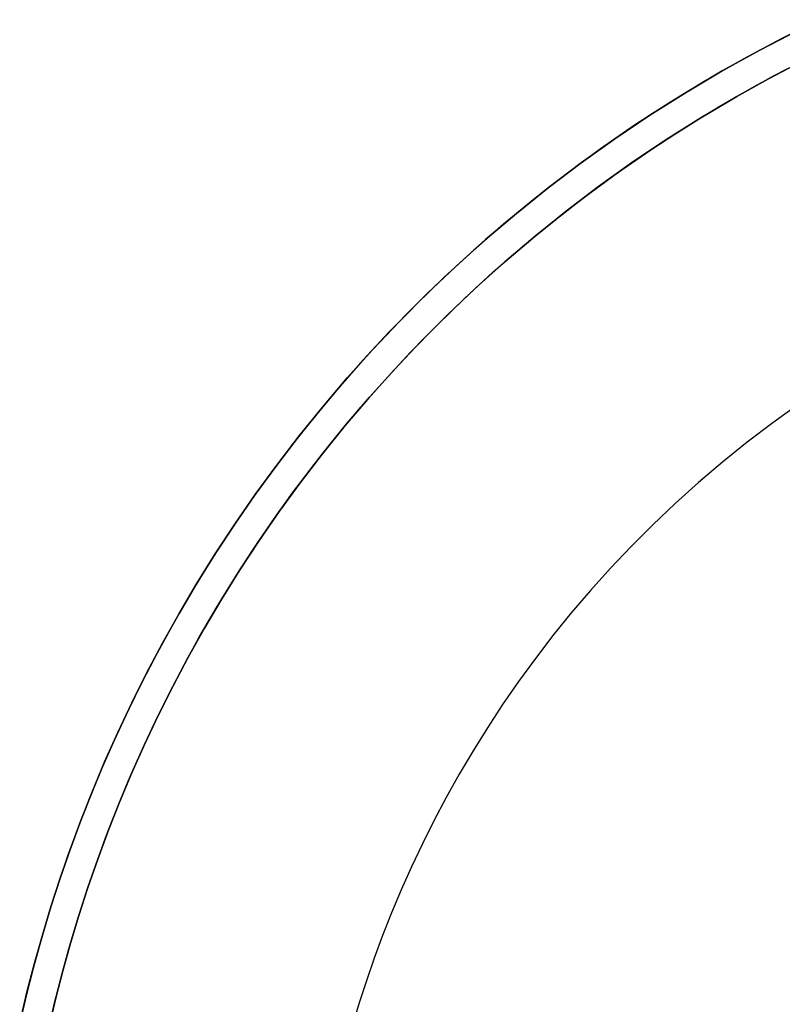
# Model space of a CAD drawing. Header units: millimetres. Extents: x -2852 to 102, y -106 to 97.
# Tile 6 of 256: x -2850 to -2798, y 17 to 84. Entities that reach past the tile are written whole.
import ezdxf

# ---------------------------------------------------------------- set-up
doc = ezdxf.new("R2010")
doc.units = ezdxf.units.MM
doc.header["$MEASUREMENT"] = 0
doc.layers.add('IGES level 0', color=252, linetype='Continuous')

msp = doc.modelspace()

# ---------------------------------------------------------------- linework, layer by layer
at = {"layer": 'IGES level 0'}
for points in [[(-2795.496, 83.805), (-2798.142, 82.494), (-2800.729, 81.115), (-2803.255, 79.672), (-2805.718, 78.169), (-2808.117, 76.61), (-2810.449, 74.997), (-2812.714, 73.334), (-2814.91, 71.625), (-2817.037, 69.873), (-2819.093, 68.082), (-2821.08, 66.256), (-2822.996, 64.397), (-2824.841, 62.509), (-2826.615, 60.596), (-2828.319, 58.66), (-2829.953, 56.704), (-2831.518, 54.732), (-2833.014, 52.747), (-2834.442, 50.75), (-2835.804, 48.746), (-2837.099, 46.736), (-2838.33, 44.722), (-2839.498, 42.708), (-2840.603, 40.696), (-2841.648, 38.686), (-2842.633, 36.682), (-2843.561, 34.685), (-2844.432, 32.697), (-2845.248, 30.72), (-2846.01, 28.754), (-2846.721, 26.802), (-2847.382, 24.865), (-2847.994, 22.943), (-2848.558, 21.039), (-2849.078, 19.152), (-2849.553, 17.284), (-2849.985, 15.435)], [(-2849.913, 15.755), (-2849.468, 17.629), (-2848.979, 19.522), (-2848.444, 21.434), (-2847.863, 23.363), (-2847.234, 25.309), (-2846.555, 27.271), (-2845.824, 29.246), (-2845.04, 31.235), (-2844.201, 33.235), (-2843.306, 35.245), (-2842.354, 37.262), (-2841.342, 39.287), (-2840.269, 41.315), (-2839.135, 43.346), (-2837.937, 45.377), (-2836.675, 47.406), (-2835.346, 49.43), (-2833.951, 51.448), (-2832.488, 53.456), (-2830.956, 55.451), (-2829.355, 57.431), (-2827.684, 59.393), (-2825.942, 61.334), (-2824.129, 63.25), (-2822.244, 65.138), (-2820.289, 66.995), (-2818.263, 68.818), (-2816.166, 70.602), (-2813.999, 72.346), (-2811.763, 74.044), (-2809.458, 75.694), (-2807.087, 77.291), (-2804.65, 78.833), (-2802.149, 80.316), (-2799.586, 81.736), (-2796.963, 83.09)], [(-2849.913, 15.755), (-2849.468, 17.629), (-2848.979, 19.522), (-2848.444, 21.434), (-2847.863, 23.363), (-2847.234, 25.309), (-2846.555, 27.271), (-2845.824, 29.246), (-2845.04, 31.235), (-2844.201, 33.235), (-2843.306, 35.245), (-2842.354, 37.262), (-2841.342, 39.287), (-2840.269, 41.315), (-2839.135, 43.346), (-2837.937, 45.377), (-2836.675, 47.406), (-2835.346, 49.43), (-2833.951, 51.448), (-2832.488, 53.456), (-2830.956, 55.451), (-2829.355, 57.431), (-2827.684, 59.393), (-2825.942, 61.334), (-2824.129, 63.25), (-2822.244, 65.138), (-2820.289, 66.995), (-2818.263, 68.818), (-2816.166, 70.602), (-2813.999, 72.346), (-2811.763, 74.044), (-2809.458, 75.694), (-2807.087, 77.291), (-2804.65, 78.833), (-2802.149, 80.316), (-2799.586, 81.736), (-2796.963, 83.09)], [(-2796.963, 83.09), (-2799.586, 81.736), (-2802.149, 80.316), (-2804.65, 78.833), (-2807.087, 77.291), (-2809.458, 75.694), (-2811.763, 74.044), (-2813.999, 72.346), (-2816.166, 70.602), (-2818.263, 68.818), (-2820.289, 66.995), (-2822.244, 65.138), (-2824.129, 63.25), (-2825.942, 61.334), (-2827.684, 59.393), (-2829.355, 57.431), (-2830.956, 55.451), (-2832.488, 53.456), (-2833.951, 51.448), (-2835.346, 49.43), (-2836.675, 47.406), (-2837.937, 45.377), (-2839.135, 43.346), (-2840.269, 41.315), (-2841.342, 39.287), (-2842.354, 37.262), (-2843.306, 35.245), (-2844.201, 33.235), (-2845.04, 31.235), (-2845.824, 29.246), (-2846.555, 27.271), (-2847.234, 25.309), (-2847.863, 23.363), (-2848.444, 21.434), (-2848.979, 19.522), (-2849.468, 17.629), (-2849.913, 15.755)], [(-2796.072, 81.3), (-2798.642, 79.973), (-2801.154, 78.581), (-2803.605, 77.128), (-2805.993, 75.617), (-2808.317, 74.051), (-2810.575, 72.434), (-2812.767, 70.77), (-2814.891, 69.062), (-2816.946, 67.313), (-2818.931, 65.526), (-2820.848, 63.706), (-2822.694, 61.856), (-2824.471, 59.978), (-2826.178, 58.076), (-2827.816, 56.154), (-2829.385, 54.213), (-2830.887, 52.258), (-2832.32, 50.29), (-2833.688, 48.313), (-2834.989, 46.329), (-2836.227, 44.341), (-2837.4, 42.35), (-2838.512, 40.36), (-2839.563, 38.372), (-2840.555, 36.388), (-2841.488, 34.411), (-2842.365, 32.441), (-2843.187, 30.482), (-2843.956, 28.533), (-2844.672, 26.597), (-2845.338, 24.674), (-2845.954, 22.767), (-2846.524, 20.876), (-2847.047, 19.003), (-2847.527, 17.148), (-2847.963, 15.311)], [(-2796.072, 81.3), (-2798.642, 79.973), (-2801.154, 78.581), (-2803.605, 77.128), (-2805.993, 75.617), (-2808.317, 74.051), (-2810.575, 72.434), (-2812.767, 70.77), (-2814.891, 69.062), (-2816.946, 67.313), (-2818.931, 65.526), (-2820.848, 63.706), (-2822.694, 61.856), (-2824.471, 59.978), (-2826.178, 58.076), (-2827.816, 56.154), (-2829.385, 54.213), (-2830.887, 52.258), (-2832.32, 50.29), (-2833.688, 48.313), (-2834.989, 46.329), (-2836.227, 44.341), (-2837.4, 42.35), (-2838.512, 40.36), (-2839.563, 38.372), (-2840.555, 36.388), (-2841.488, 34.411), (-2842.365, 32.441), (-2843.187, 30.482), (-2843.956, 28.533), (-2844.672, 26.597), (-2845.338, 24.674), (-2845.954, 22.767), (-2846.524, 20.876), (-2847.047, 19.003), (-2847.527, 17.148), (-2847.963, 15.311)], [(-2847.963, 15.311), (-2847.527, 17.148), (-2847.047, 19.003), (-2846.524, 20.876), (-2845.954, 22.767), (-2845.338, 24.674), (-2844.672, 26.597), (-2843.956, 28.533), (-2843.187, 30.482), (-2842.365, 32.441), (-2841.488, 34.411), (-2840.555, 36.388), (-2839.563, 38.372), (-2838.512, 40.36), (-2837.4, 42.35), (-2836.227, 44.341), (-2834.989, 46.329), (-2833.688, 48.313), (-2832.32, 50.29), (-2830.887, 52.258), (-2829.385, 54.213), (-2827.816, 56.154), (-2826.178, 58.076), (-2824.471, 59.978), (-2822.694, 61.856), (-2820.848, 63.706), (-2818.931, 65.526), (-2816.946, 67.313), (-2814.891, 69.062), (-2812.767, 70.77), (-2810.575, 72.434), (-2808.317, 74.051), (-2805.993, 75.617), (-2803.605, 77.128), (-2801.154, 78.581), (-2798.642, 79.973), (-2796.072, 81.3)], [(-2847.963, 15.311), (-2847.527, 17.148), (-2847.047, 19.003), (-2846.524, 20.876), (-2845.954, 22.767), (-2845.338, 24.674), (-2844.672, 26.597), (-2843.956, 28.533), (-2843.187, 30.482), (-2842.365, 32.441), (-2841.488, 34.411), (-2840.555, 36.388), (-2839.563, 38.372), (-2838.512, 40.36), (-2837.4, 42.35), (-2836.227, 44.341), (-2834.989, 46.329), (-2833.688, 48.313), (-2832.32, 50.29), (-2830.887, 52.258), (-2829.385, 54.213), (-2827.816, 56.154), (-2826.178, 58.076), (-2824.471, 59.978), (-2822.694, 61.856), (-2820.848, 63.706), (-2818.931, 65.526), (-2816.946, 67.313), (-2814.891, 69.062), (-2812.767, 70.77), (-2810.575, 72.434), (-2808.317, 74.051), (-2805.993, 75.617), (-2803.605, 77.128), (-2801.154, 78.581), (-2798.642, 79.973), (-2796.072, 81.3)], [(-2796.072, 81.3), (-2798.642, 79.973), (-2801.154, 78.581), (-2803.605, 77.128), (-2805.993, 75.617), (-2808.317, 74.051), (-2810.575, 72.434), (-2812.767, 70.77), (-2814.891, 69.062), (-2816.946, 67.313), (-2818.931, 65.526), (-2820.848, 63.706), (-2822.694, 61.856), (-2824.471, 59.978), (-2826.178, 58.076), (-2827.816, 56.154), (-2829.385, 54.213), (-2830.887, 52.258), (-2832.32, 50.29), (-2833.688, 48.313), (-2834.989, 46.329), (-2836.227, 44.341), (-2837.4, 42.35), (-2838.512, 40.36), (-2839.563, 38.372), (-2840.555, 36.388), (-2841.488, 34.411), (-2842.365, 32.441), (-2843.187, 30.482), (-2843.956, 28.533), (-2844.672, 26.597), (-2845.338, 24.674), (-2845.954, 22.767), (-2846.524, 20.876), (-2847.047, 19.003), (-2847.527, 17.148), (-2847.963, 15.311)], [(-2847.963, 15.311), (-2847.527, 17.148), (-2847.047, 19.003), (-2846.524, 20.876), (-2845.954, 22.767), (-2845.338, 24.674), (-2844.672, 26.597), (-2843.956, 28.533), (-2843.187, 30.482), (-2842.365, 32.441), (-2841.488, 34.411), (-2840.555, 36.388), (-2839.563, 38.372), (-2838.512, 40.36), (-2837.4, 42.35), (-2836.227, 44.341), (-2834.989, 46.329), (-2833.688, 48.313), (-2832.32, 50.29), (-2830.887, 52.258), (-2829.385, 54.213), (-2827.816, 56.154), (-2826.178, 58.076), (-2824.471, 59.978), (-2822.694, 61.856), (-2820.848, 63.706), (-2818.931, 65.526), (-2816.946, 67.313), (-2814.891, 69.062), (-2812.767, 70.77), (-2810.575, 72.434), (-2808.317, 74.051), (-2805.993, 75.617), (-2803.605, 77.128), (-2801.154, 78.581), (-2798.642, 79.973), (-2796.072, 81.3)], [(-2796.072, 81.3), (-2798.642, 79.973), (-2801.154, 78.581), (-2803.605, 77.128), (-2805.993, 75.617), (-2808.317, 74.051), (-2810.575, 72.434), (-2812.767, 70.77), (-2814.891, 69.062), (-2816.946, 67.313), (-2818.931, 65.526), (-2820.848, 63.706), (-2822.694, 61.856), (-2824.471, 59.978), (-2826.178, 58.076), (-2827.816, 56.154), (-2829.385, 54.213), (-2830.887, 52.258), (-2832.32, 50.29), (-2833.688, 48.313), (-2834.989, 46.329), (-2836.227, 44.341), (-2837.4, 42.35), (-2838.512, 40.36), (-2839.563, 38.372), (-2840.555, 36.388), (-2841.488, 34.411), (-2842.365, 32.441), (-2843.187, 30.482), (-2843.956, 28.533), (-2844.672, 26.597), (-2845.338, 24.674), (-2845.954, 22.767), (-2846.524, 20.876), (-2847.047, 19.003), (-2847.527, 17.148), (-2847.963, 15.311)], [(-2848.034, 14.998), (-2847.61, 16.809), (-2847.144, 18.64), (-2846.635, 20.489), (-2846.082, 22.356), (-2845.482, 24.239), (-2844.835, 26.138), (-2844.138, 28.051), (-2843.391, 29.977), (-2842.591, 31.915), (-2841.738, 33.863), (-2840.829, 35.82), (-2839.863, 37.784), (-2838.839, 39.753), (-2837.756, 41.725), (-2836.612, 43.699), (-2835.405, 45.672), (-2834.136, 47.642), (-2832.801, 49.607), (-2831.402, 51.563), (-2829.935, 53.509), (-2828.402, 55.441), (-2826.801, 57.358), (-2825.131, 59.255), (-2823.392, 61.13), (-2821.584, 62.98), (-2819.706, 64.802), (-2817.76, 66.592), (-2815.744, 68.347), (-2813.66, 70.064), (-2811.507, 71.738), (-2809.288, 73.368), (-2807.002, 74.949), (-2804.652, 76.477), (-2802.238, 77.95), (-2799.762, 79.364), (-2797.227, 80.715)], [(-2796.907, 57.625), (-2798.704, 56.339), (-2800.448, 55.014), (-2802.139, 53.654), (-2803.774, 52.262), (-2805.355, 50.84), (-2806.88, 49.392), (-2808.35, 47.919), (-2809.764, 46.424), (-2811.123, 44.911), (-2812.426, 43.381), (-2813.675, 41.836), (-2814.87, 40.28), (-2816.011, 38.714), (-2817.1, 37.14), (-2818.136, 35.561), (-2819.12, 33.978), (-2820.055, 32.394), (-2820.94, 30.81), (-2821.776, 29.228), (-2822.565, 27.649), (-2823.308, 26.075), (-2824.006, 24.508), (-2824.661, 22.948), (-2825.272, 21.397), (-2825.842, 19.856), (-2826.372, 18.326), (-2826.863, 16.808), (-2827.316, 15.303)]]:
    msp.add_lwpolyline(points, dxfattribs=at)

doc.saveas('drawing.dxf')
